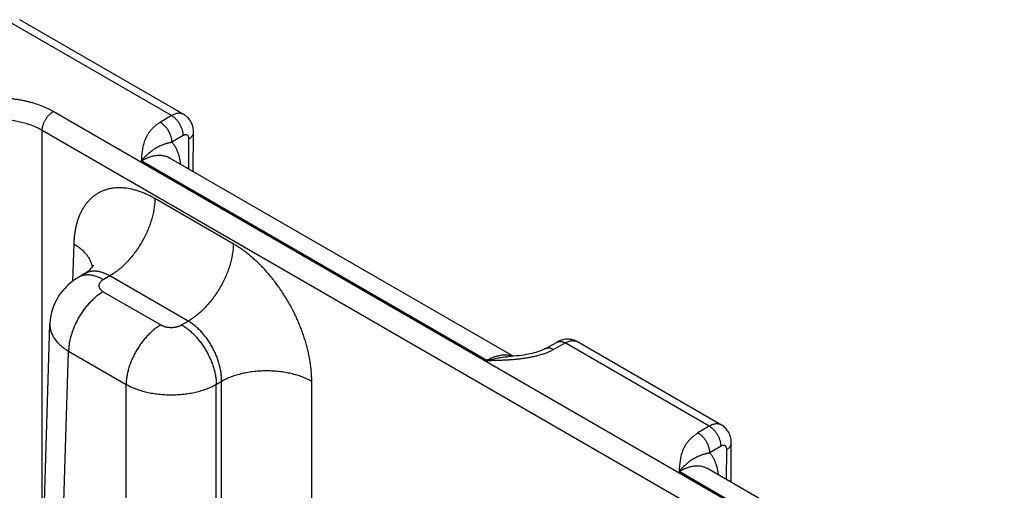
# Model space of a CAD drawing. Header units: inches. Extents: x 0 to 34, y 0 to 22.
# Tile 63 of 68: x 26.2 to 27.4, y 19.2 to 19.8. Entities that reach past the tile are written whole.
import ezdxf

# ---------------------------------------------------------------- set-up
doc = ezdxf.new("R2010")
doc.units = ezdxf.units.IN
doc.header["$LTSCALE"] = 1.87
doc.header["$MEASUREMENT"] = 0
doc.layers.get('0').update_dxf_attribs({"linetype": 'CONTINUOUS'})

msp = doc.modelspace()

# ---------------------------------------------------------------- linework, layer by layer
at = {"color": 7, "linetype": 'CONTINUOUS'}
for p, q in [((26.3868, 19.6788), (26.1863, 19.7946)), ((26.3719, 19.6773), (26.1713, 19.7931)), ((28.8225, 18.1839), (26.2273, 19.6823)), ((26.3719, 19.6773), (26.3581, 19.6691)), ((26.2139, 19.1141), (26.2139, 19.6593)), ((28.8091, 18.1609), (26.2139, 19.6593)), ((26.3863, 19.6529), (26.3725, 19.6447)), ((26.3985, 19.609), (26.3988, 19.6567)), ((26.3929, 19.6121), (26.3932, 19.6489)), ((26.7895, 19.3831), (26.3691, 19.6259)), ((26.7573, 19.3781), (26.3349, 19.622)), ((26.4475, 19.5205), (26.3516, 19.5759)), ((26.2524, 19.5205), (26.251, 19.4749)), ((26.266, 19.4842), (26.2584, 19.4798)), ((26.2965, 19.4815), (26.2884, 19.4768)), ((26.3923, 19.4261), (26.2965, 19.4815)), ((26.2884, 19.4621), (26.3588, 19.4215)), ((26.1873, 18.235), (26.2232, 19.4225)), ((26.2232, 19.4225), (26.2232, 19.4225)), ((26.3843, 19.4215), (26.3923, 19.4261)), ((26.8292, 19.3926), (26.8434, 19.4006)), ((26.8389, 19.3915), (26.8531, 19.3994)), ((27.0295, 19.2976), (26.8531, 19.3994)), ((26.8682, 19.4009), (26.8682, 19.4009)), ((27.0444, 19.2991), (26.8682, 19.4009)), ((26.2101, 18.2028), (26.246, 19.3895)), ((26.246, 19.3895), (26.3164, 19.3488)), ((26.3164, 18.1415), (26.3164, 19.3488)), ((26.4267, 19.3488), (26.4331, 19.3525)), ((26.4267, 18.1415), (26.4267, 19.3488)), ((26.4331, 19.1661), (26.4331, 19.3525)), ((26.5434, 19.1786), (26.5434, 19.3525)), ((27.0295, 19.2976), (27.0157, 19.2894)), ((27.0561, 19.2293), (27.0564, 19.277)), ((27.0439, 19.2733), (27.0301, 19.265)), ((27.0505, 19.2325), (27.0508, 19.2692)), ((27.4149, 18.9984), (26.9925, 19.2423)), ((27.4471, 19.0035), (27.0267, 19.2462))]:
    msp.add_line(p, q, dxfattribs=at)
for points in [[(26.3988, 19.6567), (26.3988, 19.6581), (26.3987, 19.6597), (26.3985, 19.6612), (26.3982, 19.6627), (26.3979, 19.6642), (26.3975, 19.6656), (26.397, 19.6669), (26.3964, 19.6683), (26.3958, 19.6695), (26.3951, 19.6708), (26.3943, 19.6719), (26.3935, 19.673), (26.3926, 19.6741), (26.3916, 19.6751), (26.3907, 19.676), (26.3896, 19.6769), (26.3885, 19.6777), (26.3874, 19.6785), (26.3868, 19.6788)], [(26.2761, 19.4944), (26.2761, 19.4944), (26.2761, 19.4943), (26.276, 19.4941), (26.2758, 19.4937), (26.2755, 19.4932), (26.2751, 19.4926), (26.2746, 19.4918), (26.2739, 19.4909), (26.273, 19.4899), (26.272, 19.4887), (26.2708, 19.4876), (26.2693, 19.4864), (26.2677, 19.4852), (26.266, 19.4842)], [(26.2584, 19.4798), (26.2558, 19.4782), (26.253, 19.4764), (26.2504, 19.4744), (26.2478, 19.4724), (26.2454, 19.4703), (26.2431, 19.4681), (26.2409, 19.4658), (26.2389, 19.4635), (26.2369, 19.461), (26.2351, 19.4585), (26.2334, 19.4559), (26.2319, 19.4533), (26.2304, 19.4506), (26.2291, 19.4479), (26.2279, 19.4451), (26.2268, 19.4422), (26.2259, 19.4394), (26.2251, 19.4365), (26.2245, 19.4335), (26.2239, 19.4306), (26.2235, 19.4276), (26.2233, 19.4246), (26.2232, 19.4225)], [(26.8682, 19.4009), (26.8676, 19.4012), (26.8663, 19.4018), (26.865, 19.4024), (26.8637, 19.4029), (26.8623, 19.4033), (26.8609, 19.4036), (26.8595, 19.4038), (26.858, 19.404), (26.8566, 19.404), (26.8551, 19.404), (26.8536, 19.4039), (26.8521, 19.4037), (26.8506, 19.4034), (26.8491, 19.403), (26.8476, 19.4025), (26.8462, 19.4019), (26.8447, 19.4012), (26.8434, 19.4006)], [(26.8292, 19.3926), (26.8283, 19.3921), (26.8271, 19.3916), (26.8258, 19.391), (26.8244, 19.3904), (26.8229, 19.3897), (26.8212, 19.3891), (26.8194, 19.3885), (26.8174, 19.3879), (26.8153, 19.3873), (26.8131, 19.3867), (26.8107, 19.3862), (26.8082, 19.3857), (26.8056, 19.3852), (26.8028, 19.3847), (26.8, 19.3843), (26.797, 19.3839), (26.7939, 19.3836), (26.7906, 19.3832), (26.7873, 19.383), (26.7843, 19.3828)], [(27.0564, 19.277), (27.0564, 19.2784), (27.0563, 19.28), (27.0561, 19.2815), (27.0558, 19.283), (27.0555, 19.2845), (27.0551, 19.2859), (27.0546, 19.2872), (27.054, 19.2886), (27.0534, 19.2898), (27.0527, 19.2911), (27.0519, 19.2922), (27.0511, 19.2933), (27.0502, 19.2944), (27.0493, 19.2954), (27.0483, 19.2963), (27.0472, 19.2972), (27.0461, 19.298), (27.045, 19.2988), (27.0444, 19.2991)]]:
    msp.add_lwpolyline(points, dxfattribs=at)
for points, knots in [([(26.2273, 19.6823), (26.2262, 19.683), (26.2238, 19.6843), (26.219, 19.6867), (26.2125, 19.6894), (26.2058, 19.6918), (26.2002, 19.6934), (26.1958, 19.6945), (26.1914, 19.6955), (26.1869, 19.6963), (26.1823, 19.6971), (26.1761, 19.6979), (26.1682, 19.6986), (26.1603, 19.6988), (26.154, 19.6987), (26.1477, 19.6984), (26.1414, 19.6979), (26.1352, 19.6971), (26.1306, 19.6963), (26.1261, 19.6955), (26.1216, 19.6945), (26.1173, 19.6934), (26.113, 19.6922), (26.1089, 19.6908), (26.1036, 19.6889), (26.0985, 19.6867), (26.0936, 19.6843), (26.0913, 19.683), (26.0901, 19.6823)], [0, 0, 0, 0, 0.027598, 0.055846, 0.114182, 0.17478, 0.205841, 0.237353, 0.269271, 0.30155, 0.334141, 0.366995, 0.43328, 0.499992, 0.533378, 0.566711, 0.632996, 0.66585, 0.698441, 0.73072, 0.762638, 0.79415, 0.825211, 0.85578, 0.885818, 0.944154, 0.972402, 1, 1, 1, 1]), ([(26.2139, 19.6593), (26.2139, 19.6598), (26.2139, 19.6609), (26.2141, 19.6625), (26.2145, 19.6641), (26.2149, 19.6658), (26.2155, 19.6675), (26.2162, 19.6692), (26.217, 19.6708), (26.2179, 19.6724), (26.2188, 19.674), (26.2199, 19.6755), (26.221, 19.6769), (26.2222, 19.6782), (26.2234, 19.6794), (26.2247, 19.6805), (26.226, 19.6815), (26.2269, 19.6821), (26.2273, 19.6823)], [0, 0, 0, 0, 0.056205, 0.114845, 0.175679, 0.238408, 0.302695, 0.368168, 0.434431, 0.501074, 0.56768, 0.633832, 0.699121, 0.763156, 0.82557, 0.886031, 0.944252, 1, 1, 1, 1]), ([(26.3868, 19.6788), (26.3865, 19.679), (26.386, 19.6792), (26.3852, 19.6796), (26.3844, 19.6798), (26.3836, 19.68), (26.3827, 19.6802), (26.3815, 19.6802), (26.3799, 19.6802), (26.3779, 19.6798), (26.3759, 19.6792), (26.3739, 19.6784), (26.3725, 19.6777), (26.3719, 19.6773)], [0, 0, 0, 0, 0.053855, 0.10796, 0.162571, 0.217929, 0.274265, 0.331786, 0.451028, 0.576899, 0.710152, 0.851173, 1, 1, 1, 1]), ([(26.3863, 19.6529), (26.3863, 19.6535), (26.3862, 19.6546), (26.386, 19.6563), (26.3856, 19.6581), (26.3852, 19.6598), (26.3846, 19.6616), (26.3838, 19.6634), (26.383, 19.6651), (26.3821, 19.6669), (26.381, 19.6685), (26.3799, 19.6701), (26.3787, 19.6716), (26.3774, 19.673), (26.3761, 19.6743), (26.3747, 19.6754), (26.3733, 19.6764), (26.3723, 19.677), (26.3719, 19.6773)], [0, 0, 0, 0, 0.055746, 0.113957, 0.174408, 0.236814, 0.300845, 0.366136, 0.432293, 0.498908, 0.565561, 0.631833, 0.69731, 0.761599, 0.824326, 0.885155, 0.943792, 1, 1, 1, 1]), ([(26.2139, 19.6593), (26.212, 19.6604), (26.2091, 19.6619), (26.2052, 19.6637), (26.201, 19.6654), (26.1954, 19.6673), (26.1885, 19.6692), (26.1813, 19.6707), (26.1739, 19.6718), (26.1664, 19.6725), (26.1587, 19.6727), (26.1511, 19.6725), (26.1435, 19.6718), (26.1361, 19.6707), (26.1289, 19.6692), (26.122, 19.6673), (26.1165, 19.6654), (26.1123, 19.6637), (26.1083, 19.6619), (26.1054, 19.6604), (26.1036, 19.6593)], [0, 0, 0, 0, 0.055904, 0.084803, 0.114294, 0.174913, 0.23748, 0.301656, 0.36707, 0.433323, 0.5, 0.566677, 0.63293, 0.698344, 0.76252, 0.825087, 0.885706, 0.915197, 0.944096, 1, 1, 1, 1]), ([(26.3581, 19.6691), (26.3575, 19.6687), (26.3563, 19.668), (26.354, 19.6664), (26.3513, 19.6643), (26.3485, 19.6616), (26.346, 19.6588), (26.3438, 19.6559), (26.3419, 19.653), (26.3404, 19.65), (26.3391, 19.6469), (26.3381, 19.6438), (26.3372, 19.6407), (26.3366, 19.6376), (26.3361, 19.6345), (26.3357, 19.6314), (26.3354, 19.6287), (26.3352, 19.6267), (26.3351, 19.6246), (26.335, 19.623), (26.3349, 19.622)], [0, 0, 0, 0, 0.039358, 0.077779, 0.151911, 0.222696, 0.290487, 0.355691, 0.418733, 0.480026, 0.539956, 0.598864, 0.657035, 0.714697, 0.772025, 0.829146, 0.886148, 0.914623, 0.943088, 1, 1, 1, 1]), ([(26.3725, 19.6447), (26.3725, 19.6453), (26.3725, 19.6464), (26.3723, 19.6481), (26.3719, 19.6498), (26.3714, 19.6516), (26.3708, 19.6534), (26.3701, 19.6552), (26.3693, 19.6569), (26.3683, 19.6586), (26.3673, 19.6603), (26.3661, 19.6619), (26.3649, 19.6634), (26.3637, 19.6648), (26.3623, 19.6661), (26.361, 19.6672), (26.3596, 19.6682), (26.3586, 19.6688), (26.3581, 19.6691)], [0, 0, 0, 0, 0.055746, 0.113957, 0.174408, 0.236814, 0.300845, 0.366136, 0.432293, 0.498908, 0.565561, 0.631832, 0.69731, 0.761598, 0.824326, 0.885155, 0.943792, 1, 1, 1, 1]), ([(26.3932, 19.6489), (26.3932, 19.6491), (26.3932, 19.6496), (26.3931, 19.6506), (26.3928, 19.6515), (26.3924, 19.6523), (26.3921, 19.6527), (26.3917, 19.6532), (26.3912, 19.6535), (26.3907, 19.6537), (26.3901, 19.6539), (26.3895, 19.654), (26.3889, 19.6539), (26.3883, 19.6538), (26.3877, 19.6536), (26.3873, 19.6535), (26.3869, 19.6533), (26.3866, 19.6531), (26.3864, 19.653), (26.3863, 19.6529)], [0, 0, 0, 0, 0.075348, 0.146697, 0.277305, 0.337295, 0.394351, 0.449234, 0.502908, 0.55644, 0.610916, 0.667324, 0.726482, 0.789024, 0.855343, 0.89, 0.925669, 0.96234, 1, 1, 1, 1]), ([(26.3932, 19.6489), (26.3936, 19.6491), (26.3944, 19.6496), (26.3956, 19.6505), (26.3965, 19.6515), (26.3973, 19.6524), (26.398, 19.6535), (26.3984, 19.6544), (26.3986, 19.6551), (26.3987, 19.6556), (26.3988, 19.6562), (26.3988, 19.6566), (26.3988, 19.6567)], [0, 0, 0, 0, 0.148323, 0.288953, 0.421979, 0.547802, 0.667179, 0.781252, 0.8368, 0.891616, 0.945934, 1, 1, 1, 1]), ([(26.3725, 19.6447), (26.372, 19.6446), (26.3709, 19.6444), (26.3694, 19.6441), (26.3679, 19.6437), (26.3665, 19.6434), (26.3652, 19.643), (26.3639, 19.6426), (26.3627, 19.6421), (26.3611, 19.6416), (26.3591, 19.6408), (26.3572, 19.6399), (26.3558, 19.6392), (26.3547, 19.6386), (26.3536, 19.638), (26.3521, 19.6372), (26.3503, 19.636), (26.3481, 19.6345), (26.346, 19.6328), (26.3441, 19.6313), (26.3427, 19.63), (26.3412, 19.6286), (26.3393, 19.6268), (26.3371, 19.6245), (26.3356, 19.6228), (26.3349, 19.622)], [0, 0, 0, 0, 0.036528, 0.071401, 0.104809, 0.136937, 0.167955, 0.198017, 0.22729, 0.255931, 0.311865, 0.366853, 0.394277, 0.421786, 0.449469, 0.477407, 0.534334, 0.593082, 0.654043, 0.717534, 0.750299, 0.783768, 0.852884, 0.924961, 1, 1, 1, 1]), ([(26.3725, 19.6447), (26.3729, 19.6443), (26.3736, 19.6435), (26.3749, 19.6418), (26.3764, 19.6394), (26.3779, 19.6364), (26.3793, 19.6331), (26.3805, 19.6296), (26.3815, 19.6259), (26.3822, 19.6221), (26.3825, 19.6194), (26.3827, 19.6181)], [0, 0, 0, 0, 0.055297, 0.111309, 0.225727, 0.343791, 0.465908, 0.592405, 0.723506, 0.859347, 1, 1, 1, 1]), ([(26.3349, 19.622), (26.3357, 19.6224), (26.3373, 19.6233), (26.3396, 19.6246), (26.342, 19.6256), (26.3451, 19.6269), (26.3481, 19.6278), (26.3512, 19.6285), (26.3534, 19.6288), (26.3556, 19.629), (26.3577, 19.629), (26.3598, 19.6289), (26.3618, 19.6286), (26.3637, 19.6281), (26.3656, 19.6276), (26.3674, 19.6268), (26.3686, 19.6262), (26.3691, 19.6259)], [0, 0, 0, 0, 0.075812, 0.149615, 0.221389, 0.29113, 0.424553, 0.48839, 0.550402, 0.610702, 0.669431, 0.72676, 0.782881, 0.838016, 0.892406, 0.946311, 1, 1, 1, 1]), ([(26.3516, 19.5759), (26.3508, 19.5763), (26.3493, 19.5772), (26.3469, 19.5785), (26.3445, 19.5797), (26.3414, 19.5812), (26.3375, 19.5829), (26.3328, 19.5846), (26.3282, 19.5861), (26.3221, 19.5877), (26.3161, 19.5887), (26.3102, 19.5891), (26.3059, 19.5891), (26.3017, 19.5888), (26.2977, 19.5882), (26.2937, 19.5873), (26.2899, 19.5861), (26.2862, 19.5846), (26.2827, 19.5828), (26.2794, 19.5808), (26.2762, 19.5784), (26.2731, 19.5758), (26.2703, 19.5729), (26.2676, 19.5698), (26.2652, 19.5664), (26.2629, 19.5627), (26.2609, 19.5588), (26.259, 19.5547), (26.2574, 19.5504), (26.256, 19.5459), (26.2548, 19.5411), (26.2539, 19.5362), (26.2533, 19.532), (26.2529, 19.5286), (26.2526, 19.525), (26.2524, 19.5223), (26.2524, 19.5205)], [0, 0, 0, 0, 0.018771, 0.037315, 0.055633, 0.073719, 0.109192, 0.14374, 0.177371, 0.210105, 0.272973, 0.303232, 0.332777, 0.361681, 0.390031, 0.417924, 0.445465, 0.472767, 0.499949, 0.527131, 0.554435, 0.581979, 0.609876, 0.63823, 0.667139, 0.696688, 0.726954, 0.757996, 0.789866, 0.822605, 0.856242, 0.890796, 0.926274, 0.944362, 0.962681, 1, 1, 1, 1]), ([(26.3516, 19.5759), (26.3516, 19.5738), (26.3513, 19.5694), (26.3505, 19.5628), (26.3491, 19.5561), (26.3472, 19.5492), (26.3449, 19.5423), (26.3421, 19.5354), (26.3388, 19.5286), (26.3352, 19.522), (26.3312, 19.5156), (26.3269, 19.5095), (26.3223, 19.5037), (26.3175, 19.4983), (26.3124, 19.4933), (26.3081, 19.4895), (26.3045, 19.4868), (26.301, 19.4842), (26.2983, 19.4825), (26.2965, 19.4815)], [0, 0, 0, 0, 0.056204, 0.114844, 0.175677, 0.238406, 0.302692, 0.368164, 0.434427, 0.501069, 0.567675, 0.633826, 0.699114, 0.763148, 0.825562, 0.886023, 0.915434, 0.944253, 1, 1, 1, 1]), ([(26.2524, 19.5205), (26.254, 19.5196), (26.2569, 19.5177), (26.2611, 19.5145), (26.2648, 19.5111), (26.2679, 19.5076), (26.2701, 19.5045), (26.2716, 19.5019), (26.2726, 19.5), (26.2734, 19.4981), (26.274, 19.4962), (26.2746, 19.4942), (26.2748, 19.4929), (26.2749, 19.4922)], [0, 0, 0, 0, 0.146504, 0.286379, 0.419577, 0.54626, 0.666826, 0.725039, 0.781995, 0.837819, 0.892654, 0.946657, 1, 1, 1, 1]), ([(26.4475, 19.5205), (26.4475, 19.5184), (26.4472, 19.5141), (26.4463, 19.5075), (26.4449, 19.5007), (26.4431, 19.4938), (26.4407, 19.4869), (26.4379, 19.4801), (26.4347, 19.4733), (26.4311, 19.4667), (26.4271, 19.4603), (26.4228, 19.4541), (26.4182, 19.4483), (26.4133, 19.4429), (26.4083, 19.4379), (26.4039, 19.4342), (26.4004, 19.4314), (26.3969, 19.4289), (26.3942, 19.4272), (26.3923, 19.4261)], [0, 0, 0, 0, 0.056204, 0.114844, 0.175677, 0.238406, 0.302692, 0.368164, 0.434427, 0.501069, 0.567675, 0.633826, 0.699114, 0.763148, 0.825562, 0.886023, 0.915434, 0.944253, 1, 1, 1, 1]), ([(26.5434, 19.3525), (26.5434, 19.3535), (26.5434, 19.3553), (26.5433, 19.3582), (26.5431, 19.361), (26.5429, 19.3639), (26.5427, 19.3668), (26.5422, 19.3707), (26.5416, 19.3757), (26.5405, 19.3817), (26.5393, 19.3878), (26.5378, 19.3939), (26.5361, 19.4), (26.5342, 19.4062), (26.5321, 19.4123), (26.5298, 19.4185), (26.5273, 19.4246), (26.5246, 19.4306), (26.5217, 19.4367), (26.5187, 19.4426), (26.5144, 19.4504), (26.5097, 19.458), (26.5048, 19.4654), (26.5009, 19.4708), (26.497, 19.476), (26.4929, 19.4811), (26.4887, 19.486), (26.4844, 19.4907), (26.48, 19.4953), (26.4755, 19.4996), (26.4709, 19.5037), (26.4663, 19.5075), (26.4617, 19.5112), (26.4578, 19.514), (26.4546, 19.5161), (26.4522, 19.5177), (26.4499, 19.5191), (26.4483, 19.5201), (26.4475, 19.5205)], [0, 0, 0, 0, 0.01391, 0.027977, 0.042197, 0.056569, 0.07109, 0.085754, 0.115501, 0.145778, 0.176552, 0.207783, 0.239431, 0.271453, 0.303804, 0.336438, 0.369306, 0.402359, 0.435547, 0.468819, 0.502124, 0.568621, 0.601717, 0.634642, 0.667346, 0.699781, 0.7319, 0.763657, 0.795009, 0.825914, 0.856334, 0.886231, 0.915574, 0.944332, 0.958484, 0.97248, 0.98632, 1, 1, 1, 1]), ([(26.2884, 19.4768), (26.2871, 19.4776), (26.285, 19.4787), (26.2822, 19.4799), (26.2795, 19.4809), (26.2768, 19.4817), (26.2742, 19.4822), (26.2722, 19.4825), (26.2703, 19.4826), (26.2684, 19.4826), (26.2666, 19.4825), (26.2649, 19.4822), (26.2632, 19.4818), (26.2615, 19.4813), (26.2599, 19.4806), (26.2589, 19.4801), (26.2584, 19.4798)], [0, 0, 0, 0, 0.148542, 0.219948, 0.289419, 0.422584, 0.48642, 0.548508, 0.608953, 0.667884, 0.725457, 0.781852, 0.837272, 0.891941, 0.9461, 1, 1, 1, 1]), ([(26.2965, 19.4815), (26.2951, 19.4823), (26.2931, 19.4833), (26.2903, 19.4845), (26.2882, 19.4853), (26.2861, 19.4859), (26.2841, 19.4864), (26.2821, 19.4868), (26.2801, 19.4871), (26.2782, 19.4872), (26.2763, 19.4871), (26.2744, 19.487), (26.2726, 19.4867), (26.2709, 19.4863), (26.2692, 19.4857), (26.2675, 19.485), (26.2665, 19.4844), (26.266, 19.4842)], [0, 0, 0, 0, 0.14636, 0.216859, 0.285561, 0.35249, 0.417691, 0.481231, 0.543197, 0.6037, 0.66287, 0.720864, 0.777862, 0.834058, 0.889659, 0.944895, 1, 1, 1, 1]), ([(26.2884, 19.4768), (26.2882, 19.4767), (26.2878, 19.4765), (26.2871, 19.476), (26.2862, 19.4753), (26.2853, 19.4744), (26.2845, 19.4735), (26.284, 19.4727), (26.2837, 19.472), (26.2835, 19.4715), (26.2833, 19.471), (26.2832, 19.4705), (26.2832, 19.47), (26.2831, 19.4695), (26.2832, 19.469), (26.2832, 19.4685), (26.2833, 19.4679), (26.2835, 19.4674), (26.2837, 19.4669), (26.284, 19.4663), (26.2844, 19.4656), (26.2849, 19.465), (26.2854, 19.4644), (26.2862, 19.4637), (26.2871, 19.463), (26.2878, 19.4625), (26.2882, 19.4622), (26.2884, 19.4621)], [0, 0, 0, 0, 0.037619, 0.074291, 0.144717, 0.211306, 0.274244, 0.333903, 0.362694, 0.390896, 0.41861, 0.445948, 0.473031, 0.499985, 0.526938, 0.554022, 0.58136, 0.609073, 0.637274, 0.666066, 0.725726, 0.756773, 0.788694, 0.855284, 0.925707, 0.96238, 1, 1, 1, 1]), ([(26.2884, 19.4621), (26.287, 19.4613), (26.2842, 19.4595), (26.2802, 19.4565), (26.2762, 19.453), (26.2723, 19.4492), (26.2686, 19.445), (26.265, 19.4406), (26.2617, 19.4359), (26.2586, 19.4309), (26.2559, 19.4258), (26.2534, 19.4206), (26.2512, 19.4153), (26.2494, 19.41), (26.248, 19.4047), (26.2469, 19.3995), (26.2462, 19.3945), (26.246, 19.3911), (26.246, 19.3895)], [0, 0, 0, 0, 0.055747, 0.113969, 0.17443, 0.236844, 0.300879, 0.366168, 0.43232, 0.498926, 0.565569, 0.631832, 0.697305, 0.761592, 0.824321, 0.885155, 0.943796, 1, 1, 1, 1]), ([(26.2232, 19.4225), (26.2232, 19.4217), (26.2232, 19.4202), (26.2234, 19.4179), (26.2238, 19.4157), (26.2245, 19.4134), (26.2253, 19.4112), (26.2263, 19.409), (26.2275, 19.4068), (26.2288, 19.4047), (26.2304, 19.4026), (26.2321, 19.4005), (26.2341, 19.3985), (26.2361, 19.3966), (26.2384, 19.3947), (26.2408, 19.3929), (26.2433, 19.3911), (26.2451, 19.39), (26.246, 19.3895)], [0, 0, 0, 0, 0.053724, 0.107696, 0.162179, 0.217424, 0.273665, 0.331111, 0.38995, 0.45034, 0.512418, 0.576288, 0.64203, 0.7097, 0.779331, 0.850935, 0.9245, 1, 1, 1, 1]), ([(26.3588, 19.4215), (26.3574, 19.4207), (26.3546, 19.4189), (26.3506, 19.4158), (26.3466, 19.4124), (26.3427, 19.4086), (26.339, 19.4044), (26.3354, 19.3999), (26.3321, 19.3952), (26.3291, 19.3903), (26.3263, 19.3852), (26.3238, 19.38), (26.3216, 19.3747), (26.3198, 19.3694), (26.3184, 19.3641), (26.3173, 19.3589), (26.3166, 19.3538), (26.3164, 19.3505), (26.3164, 19.3488)], [0, 0, 0, 0, 0.055747, 0.113969, 0.17443, 0.236844, 0.300879, 0.366168, 0.43232, 0.498926, 0.565569, 0.631832, 0.697305, 0.761592, 0.824321, 0.885155, 0.943796, 1, 1, 1, 1]), ([(26.3588, 19.4215), (26.359, 19.4213), (26.3595, 19.4211), (26.3604, 19.4207), (26.3616, 19.4202), (26.3631, 19.4196), (26.3647, 19.4192), (26.3663, 19.4189), (26.3681, 19.4186), (26.3698, 19.4185), (26.3716, 19.4184), (26.3733, 19.4185), (26.3751, 19.4186), (26.3768, 19.4189), (26.3784, 19.4192), (26.38, 19.4196), (26.3816, 19.4202), (26.3827, 19.4207), (26.3836, 19.4211), (26.3841, 19.4213), (26.3843, 19.4215)], [0, 0, 0, 0, 0.027602, 0.055851, 0.114188, 0.17479, 0.237359, 0.301553, 0.366995, 0.433284, 0.5, 0.566716, 0.633005, 0.698447, 0.76264, 0.82521, 0.885812, 0.94415, 0.972399, 1, 1, 1, 1]), ([(26.3843, 19.4215), (26.3857, 19.4207), (26.3885, 19.4189), (26.3926, 19.4158), (26.3966, 19.4124), (26.4004, 19.4086), (26.4042, 19.4044), (26.4077, 19.3999), (26.411, 19.3952), (26.4141, 19.3903), (26.4169, 19.3852), (26.4193, 19.38), (26.4215, 19.3747), (26.4233, 19.3694), (26.4248, 19.3641), (26.4258, 19.3589), (26.4265, 19.3538), (26.4267, 19.3505), (26.4267, 19.3488)], [0, 0, 0, 0, 0.055747, 0.113969, 0.17443, 0.236844, 0.300879, 0.366168, 0.43232, 0.498926, 0.565569, 0.631832, 0.697305, 0.761592, 0.824321, 0.885155, 0.943796, 1, 1, 1, 1]), ([(26.4331, 19.3525), (26.4331, 19.3542), (26.433, 19.3576), (26.4325, 19.3628), (26.4316, 19.3681), (26.4303, 19.3734), (26.4287, 19.3788), (26.4267, 19.3842), (26.4243, 19.3895), (26.4216, 19.3946), (26.4192, 19.3988), (26.4171, 19.402), (26.4149, 19.4052), (26.412, 19.4089), (26.4084, 19.4131), (26.4045, 19.417), (26.4006, 19.4205), (26.3965, 19.4235), (26.3937, 19.4253), (26.3923, 19.4261)], [0, 0, 0, 0, 0.057025, 0.11632, 0.177646, 0.240715, 0.305199, 0.370738, 0.436952, 0.503447, 0.569823, 0.602845, 0.635688, 0.70064, 0.764316, 0.826373, 0.886504, 0.944448, 1, 1, 1, 1]), ([(26.8434, 19.4006), (26.8436, 19.4006), (26.8439, 19.4008), (26.8444, 19.401), (26.8449, 19.4012), (26.8457, 19.4013), (26.8467, 19.4014), (26.8479, 19.4014), (26.8492, 19.4011), (26.8505, 19.4007), (26.8518, 19.4002), (26.8527, 19.3997), (26.8531, 19.3994)], [0, 0, 0, 0, 0.053689, 0.107644, 0.162122, 0.217373, 0.331001, 0.45019, 0.57611, 0.709519, 0.850799, 1, 1, 1, 1]), ([(26.8531, 19.3994), (26.8535, 19.3996), (26.8542, 19.4), (26.8555, 19.4007), (26.8572, 19.4013), (26.8593, 19.4019), (26.8613, 19.4022), (26.8629, 19.4023), (26.8641, 19.4022), (26.865, 19.4021), (26.8658, 19.4019), (26.8667, 19.4016), (26.8675, 19.4013), (26.868, 19.401), (26.8682, 19.4009)], [0, 0, 0, 0, 0.075109, 0.148334, 0.289021, 0.42214, 0.548041, 0.667451, 0.725097, 0.781571, 0.837071, 0.891815, 0.946042, 1, 1, 1, 1]), ([(26.7573, 19.3781), (26.7591, 19.3781), (26.7627, 19.3782), (26.7681, 19.3783), (26.7736, 19.3785), (26.779, 19.3787), (26.7844, 19.379), (26.7898, 19.3794), (26.7951, 19.3799), (26.7996, 19.3804), (26.8031, 19.3809), (26.8057, 19.3813), (26.8084, 19.3817), (26.8109, 19.3821), (26.8135, 19.3827), (26.8169, 19.3834), (26.821, 19.3844), (26.8258, 19.3859), (26.8297, 19.3872), (26.8327, 19.3884), (26.8348, 19.3894), (26.8369, 19.3904), (26.8383, 19.3911), (26.8389, 19.3915)], [0, 0, 0, 0, 0.065012, 0.130014, 0.194993, 0.259926, 0.32478, 0.389504, 0.454027, 0.518257, 0.550226, 0.582073, 0.613778, 0.645319, 0.676671, 0.707808, 0.769315, 0.829584, 0.888328, 0.917035, 0.945243, 0.972911, 1, 1, 1, 1]), ([(26.8292, 19.3926), (26.8293, 19.3927), (26.8297, 19.3929), (26.8302, 19.3931), (26.8307, 19.3933), (26.8315, 19.3934), (26.8325, 19.3935), (26.8337, 19.3934), (26.835, 19.3932), (26.8363, 19.3928), (26.8376, 19.3922), (26.8385, 19.3918), (26.8389, 19.3915)], [0, 0, 0, 0, 0.053689, 0.107643, 0.162122, 0.217373, 0.331001, 0.450191, 0.57611, 0.709519, 0.850799, 1, 1, 1, 1]), ([(26.7887, 19.3831), (26.7881, 19.3833), (26.787, 19.3836), (26.7852, 19.384), (26.7835, 19.3843), (26.781, 19.3846), (26.7778, 19.3846), (26.7738, 19.3841), (26.7698, 19.3833), (26.7656, 19.382), (26.7614, 19.3802), (26.7587, 19.3788), (26.7573, 19.3781)], [0, 0, 0, 0, 0.053912, 0.108495, 0.163894, 0.220241, 0.336198, 0.457213, 0.583852, 0.716462, 0.855188, 1, 1, 1, 1]), ([(26.7573, 19.3781), (26.7584, 19.3784), (26.7607, 19.379), (26.7641, 19.3798), (26.7675, 19.3806), (26.772, 19.3814), (26.7765, 19.382), (26.781, 19.3825), (26.7832, 19.3827), (26.7843, 19.3828)], [0, 0, 0, 0, 0.128558, 0.256097, 0.382616, 0.508117, 0.756033, 0.878503, 1, 1, 1, 1]), ([(26.5434, 19.3525), (26.5425, 19.353), (26.5406, 19.354), (26.5377, 19.3554), (26.5347, 19.3567), (26.5305, 19.3584), (26.5249, 19.3602), (26.518, 19.362), (26.5108, 19.3635), (26.5034, 19.3645), (26.4959, 19.3651), (26.4882, 19.3653), (26.4806, 19.3651), (26.473, 19.3645), (26.4656, 19.3635), (26.4584, 19.362), (26.4515, 19.3602), (26.446, 19.3584), (26.4418, 19.3567), (26.4388, 19.3554), (26.4359, 19.354), (26.434, 19.353), (26.4331, 19.3525)], [0, 0, 0, 0, 0.027447, 0.055573, 0.084353, 0.113757, 0.174287, 0.236862, 0.301125, 0.366684, 0.43312, 0.5, 0.56688, 0.633316, 0.698875, 0.763138, 0.825713, 0.886243, 0.915647, 0.944427, 0.972553, 1, 1, 1, 1]), ([(26.3164, 19.3488), (26.3173, 19.3483), (26.3192, 19.3473), (26.3221, 19.3459), (26.3251, 19.3446), (26.3293, 19.3429), (26.3349, 19.3411), (26.3418, 19.3393), (26.349, 19.3378), (26.3564, 19.3368), (26.3639, 19.3362), (26.3716, 19.3359), (26.3792, 19.3362), (26.3868, 19.3368), (26.3942, 19.3378), (26.4002, 19.339), (26.4049, 19.3402), (26.4083, 19.3412), (26.4116, 19.3422), (26.4149, 19.3434), (26.418, 19.3446), (26.421, 19.3459), (26.4239, 19.3473), (26.4258, 19.3483), (26.4267, 19.3488)], [0, 0, 0, 0, 0.027482, 0.055636, 0.084438, 0.113857, 0.174402, 0.236975, 0.30122, 0.366751, 0.433152, 0.499992, 0.566832, 0.633233, 0.698763, 0.763009, 0.794531, 0.825589, 0.85614, 0.886143, 0.915562, 0.944364, 0.972518, 1, 1, 1, 1]), ([(27.0444, 19.2991), (27.0441, 19.2993), (27.0436, 19.2995), (27.0429, 19.2999), (27.042, 19.3001), (27.0412, 19.3003), (27.0403, 19.3005), (27.0391, 19.3006), (27.0375, 19.3005), (27.0355, 19.3002), (27.0335, 19.2996), (27.0315, 19.2987), (27.0301, 19.298), (27.0295, 19.2976)], [0, 0, 0, 0, 0.053855, 0.10796, 0.162571, 0.217929, 0.274265, 0.331786, 0.451028, 0.576899, 0.710152, 0.851173, 1, 1, 1, 1]), ([(27.0157, 19.2894), (27.0151, 19.289), (27.0139, 19.2883), (27.0116, 19.2867), (27.0089, 19.2846), (27.0061, 19.2819), (27.0036, 19.2791), (27.0014, 19.2763), (26.9996, 19.2733), (26.998, 19.2703), (26.9967, 19.2672), (26.9957, 19.2641), (26.9948, 19.261), (26.9942, 19.2579), (26.9937, 19.2548), (26.9933, 19.2517), (26.993, 19.2491), (26.9929, 19.247), (26.9927, 19.2449), (26.9926, 19.2433), (26.9925, 19.2423)], [0, 0, 0, 0, 0.039358, 0.077779, 0.151911, 0.222696, 0.290487, 0.355691, 0.418733, 0.480026, 0.539956, 0.598864, 0.657035, 0.714697, 0.772025, 0.829146, 0.886148, 0.914623, 0.943088, 1, 1, 1, 1]), ([(27.0301, 19.265), (27.0301, 19.2656), (27.0301, 19.2667), (27.0299, 19.2684), (27.0295, 19.2702), (27.0291, 19.2719), (27.0284, 19.2737), (27.0277, 19.2755), (27.0269, 19.2772), (27.0259, 19.279), (27.0249, 19.2806), (27.0238, 19.2822), (27.0226, 19.2837), (27.0213, 19.2851), (27.0199, 19.2864), (27.0186, 19.2875), (27.0172, 19.2885), (27.0162, 19.2891), (27.0157, 19.2894)], [0, 0, 0, 0, 0.055746, 0.113957, 0.174408, 0.236814, 0.300845, 0.366136, 0.432293, 0.498908, 0.565561, 0.631832, 0.69731, 0.761598, 0.824326, 0.885155, 0.943792, 1, 1, 1, 1]), ([(27.0439, 19.2733), (27.0439, 19.2738), (27.0438, 19.2749), (27.0436, 19.2766), (27.0433, 19.2784), (27.0428, 19.2801), (27.0422, 19.2819), (27.0414, 19.2837), (27.0406, 19.2854), (27.0397, 19.2872), (27.0386, 19.2888), (27.0375, 19.2904), (27.0363, 19.2919), (27.035, 19.2933), (27.0337, 19.2946), (27.0323, 19.2957), (27.0309, 19.2967), (27.03, 19.2973), (27.0295, 19.2976)], [0, 0, 0, 0, 0.055746, 0.113957, 0.174408, 0.236814, 0.300845, 0.366136, 0.432293, 0.498908, 0.565561, 0.631833, 0.69731, 0.761599, 0.824326, 0.885155, 0.943792, 1, 1, 1, 1]), ([(27.0508, 19.2692), (27.0512, 19.2694), (27.0521, 19.27), (27.0532, 19.2708), (27.0541, 19.2718), (27.055, 19.2728), (27.0556, 19.2738), (27.056, 19.2747), (27.0562, 19.2754), (27.0563, 19.2759), (27.0564, 19.2765), (27.0564, 19.2769), (27.0564, 19.277)], [0, 0, 0, 0, 0.148323, 0.288953, 0.421979, 0.547802, 0.667179, 0.781252, 0.8368, 0.891616, 0.945934, 1, 1, 1, 1]), ([(27.0301, 19.265), (27.0296, 19.2649), (27.0285, 19.2647), (27.027, 19.2644), (27.0255, 19.264), (27.0242, 19.2637), (27.0228, 19.2633), (27.0215, 19.2629), (27.0203, 19.2625), (27.0187, 19.2619), (27.0167, 19.2611), (27.0148, 19.2602), (27.0134, 19.2595), (27.0123, 19.2589), (27.0112, 19.2583), (27.0097, 19.2575), (27.0079, 19.2563), (27.0057, 19.2548), (27.0036, 19.2531), (27.0018, 19.2516), (27.0003, 19.2503), (26.9988, 19.249), (26.9969, 19.2471), (26.9947, 19.2448), (26.9933, 19.2431), (26.9925, 19.2423)], [0, 0, 0, 0, 0.036528, 0.071401, 0.104809, 0.136937, 0.167955, 0.198017, 0.22729, 0.255931, 0.311865, 0.366853, 0.394277, 0.421786, 0.449469, 0.477407, 0.534334, 0.593082, 0.654043, 0.717534, 0.750299, 0.783768, 0.852884, 0.924961, 1, 1, 1, 1]), ([(27.0301, 19.265), (27.0305, 19.2646), (27.0312, 19.2638), (27.0325, 19.2621), (27.034, 19.2597), (27.0356, 19.2567), (27.0369, 19.2534), (27.0381, 19.2499), (27.0391, 19.2463), (27.0398, 19.2424), (27.0402, 19.2397), (27.0403, 19.2384)], [0, 0, 0, 0, 0.055297, 0.111309, 0.225727, 0.343791, 0.465908, 0.592405, 0.723506, 0.859347, 1, 1, 1, 1]), ([(27.0508, 19.2692), (27.0508, 19.2694), (27.0508, 19.2699), (27.0507, 19.2709), (27.0504, 19.2718), (27.05, 19.2726), (27.0497, 19.2731), (27.0493, 19.2735), (27.0488, 19.2738), (27.0483, 19.274), (27.0477, 19.2742), (27.0471, 19.2743), (27.0465, 19.2742), (27.0459, 19.2741), (27.0453, 19.274), (27.0449, 19.2738), (27.0445, 19.2736), (27.0442, 19.2734), (27.044, 19.2733), (27.0439, 19.2733)], [0, 0, 0, 0, 0.075348, 0.146697, 0.277305, 0.337295, 0.394351, 0.449234, 0.502908, 0.55644, 0.610916, 0.667324, 0.726482, 0.789024, 0.855343, 0.89, 0.925669, 0.96234, 1, 1, 1, 1]), ([(26.9925, 19.2423), (26.9933, 19.2427), (26.9949, 19.2436), (26.9972, 19.2449), (26.9996, 19.2459), (27.0027, 19.2472), (27.0057, 19.2481), (27.0088, 19.2488), (27.011, 19.2491), (27.0132, 19.2493), (27.0153, 19.2493), (27.0174, 19.2492), (27.0194, 19.2489), (27.0214, 19.2485), (27.0232, 19.2479), (27.025, 19.2471), (27.0262, 19.2465), (27.0267, 19.2462)], [0, 0, 0, 0, 0.075812, 0.149615, 0.221389, 0.29113, 0.424553, 0.48839, 0.550402, 0.610702, 0.669431, 0.72676, 0.782881, 0.838016, 0.892406, 0.946311, 1, 1, 1, 1])]:
    msp.add_open_spline(points, degree=3, knots=knots, dxfattribs=at)

doc.saveas('drawing.dxf')
